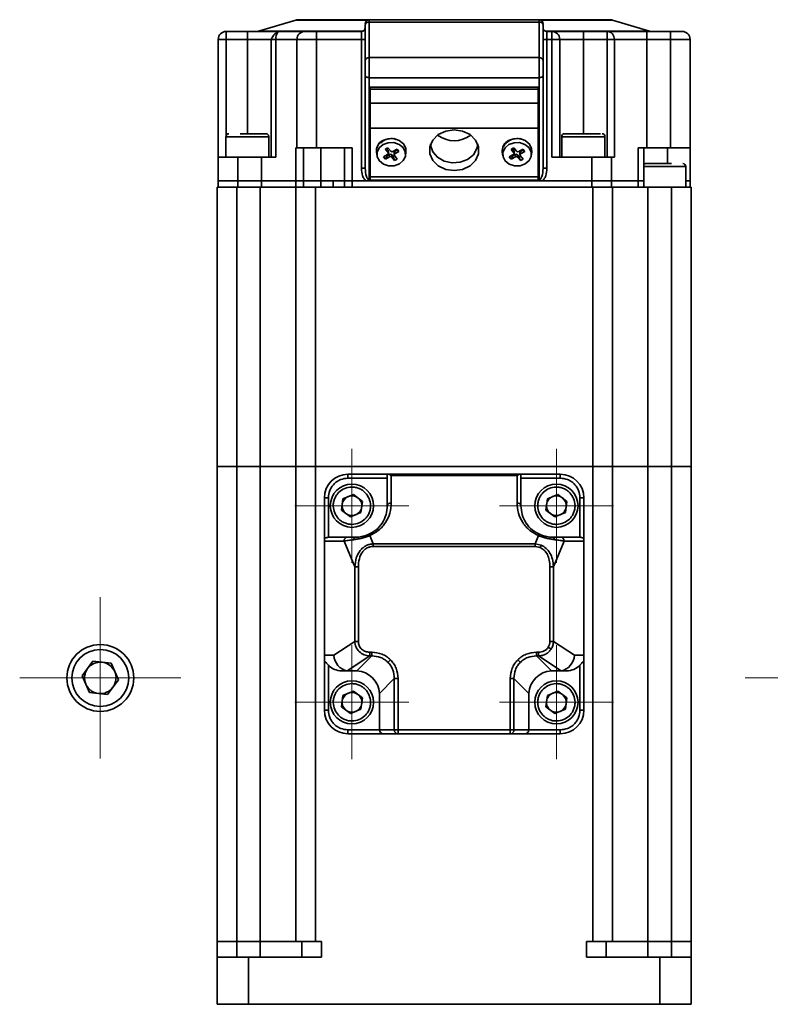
# Model space of a CAD drawing. Header units: millimetres. Extents: x -594 to 594, y -420 to 420.
# Tile 15 of 64: x -168 to -120, y -227 to -165. Entities that reach past the tile are written whole.
import ezdxf

# ---------------------------------------------------------------- set-up
doc = ezdxf.new("R2010")
doc.units = ezdxf.units.MM
doc.linetypes.add('点画线', pattern=[18, 12, -2, 2, -2])
doc.layers.add('中心线层', color=1, linetype='点画线', lineweight=18)
doc.layers.add('几何体', color=7, linetype='Continuous', lineweight=35)

msp = doc.modelspace()

# ---------------------------------------------------------------- linework, layer by layer
at = {"layer": '中心线层'}
for p, q in [((-146.695, -199.399), (-146.695, -192.149)), ((-133.695, -199.399), (-133.695, -192.149)), ((-150.32, -195.774), (-143.07, -195.774)), ((-137.32, -195.774), (-130.07, -195.774)), ((-162.695, -211.849), (-162.695, -201.599)), ((-146.695, -211.899), (-146.695, -204.649)), ((-133.695, -211.899), (-133.695, -204.649)), ((-167.82, -206.724), (-157.57, -206.724)), ((-121.695, -206.724), (-113.695, -206.724)), ((-150.32, -208.274), (-143.07, -208.274)), ((-137.32, -208.274), (-130.07, -208.274))]:
    msp.add_line(p, q, dxfattribs=at)
at = {"layer": '几何体'}
for p, q in [((-150.265, -164.895), (-152.625, -165.603)), ((-150.265, -164.895), (-145.695, -164.895)), ((-145.845, -165.197), (-145.845, -167.462)), ((-145.595, -164.874), (-145.595, -165.021)), ((-145.595, -164.874), (-134.795, -164.874)), ((-145.595, -165.021), (-134.795, -165.021)), ((-145.595, -167.285), (-145.595, -165.021)), ((-134.795, -165.021), (-134.795, -164.874)), ((-134.795, -165.021), (-134.795, -167.285)), ((-134.694, -164.895), (-130.125, -164.895)), ((-134.545, -167.462), (-134.545, -165.197)), ((-127.765, -165.603), (-130.125, -164.895)), ((-154.695, -165.624), (-154.695, -166.124)), ((-153.34, -165.624), (-154.695, -165.624)), ((-153.34, -166.124), (-153.34, -165.624)), ((-152.625, -165.603), (-145.994, -165.603)), ((-148.945, -166.124), (-148.945, -165.624)), ((-146.095, -165.624), (-148.945, -165.624)), ((-146.095, -166.124), (-146.095, -165.624)), ((-134.395, -165.603), (-127.765, -165.603)), ((-134.295, -165.624), (-134.295, -166.124)), ((-133.981, -165.624), (-134.295, -165.624)), ((-133.981, -166.124), (-133.981, -165.624)), ((-131.981, -166.124), (-131.981, -165.624)), ((-130.463, -165.624), (-131.981, -165.624)), ((-130.463, -165.624), (-130.463, -166.124)), ((-127.945, -166.124), (-127.945, -165.624)), ((-126.445, -165.624), (-127.945, -165.624)), ((-126.445, -166.124), (-126.445, -165.624)), ((-154.695, -166.124), (-155.195, -166.124)), ((-155.195, -173.624), (-155.195, -166.124)), ((-154.695, -166.124), (-153.34, -166.124)), ((-154.695, -172.228), (-154.695, -166.124)), ((-153.34, -166.124), (-151.84, -166.124)), ((-153.34, -166.124), (-153.34, -172.124)), ((-151.819, -166.124), (-151.84, -166.124)), ((-151.84, -173.624), (-151.84, -166.124)), ((-151.541, -166.124), (-151.819, -166.124)), ((-151.541, -166.124), (-150.195, -166.124)), ((-151.541, -173.624), (-151.541, -166.124)), ((-150.195, -166.124), (-148.945, -166.124)), ((-150.195, -166.124), (-150.195, -173.024)), ((-148.945, -166.124), (-148.945, -173.024)), ((-146.095, -166.124), (-148.945, -166.124)), ((-146.095, -174.321), (-146.095, -166.124)), ((-145.845, -166.124), (-146.095, -166.124)), ((-134.295, -166.124), (-134.545, -166.124)), ((-134.295, -166.124), (-134.295, -174.321)), ((-134.295, -166.124), (-133.981, -166.124)), ((-133.981, -173.624), (-133.981, -166.124)), ((-133.981, -166.124), (-133.481, -166.124)), ((-133.481, -173.624), (-133.481, -166.124)), ((-133.481, -166.124), (-131.981, -166.124)), ((-131.981, -166.124), (-130.463, -166.124)), ((-131.981, -166.124), (-131.981, -172.124)), ((-130.463, -166.124), (-130.005, -166.124)), ((-130.463, -173.624), (-130.463, -166.124)), ((-130.005, -173.624), (-130.005, -166.124)), ((-130.005, -166.124), (-127.945, -166.124)), ((-127.945, -166.124), (-127.945, -173.024)), ((-127.945, -166.124), (-126.445, -166.124)), ((-126.445, -166.124), (-125.195, -166.124)), ((-126.445, -173.024), (-126.445, -166.124)), ((-125.195, -173.024), (-125.195, -166.124)), ((-145.845, -167.462), (-145.845, -167.992)), ((-145.595, -167.285), (-145.595, -168.56)), ((-134.795, -167.285), (-145.595, -167.285)), ((-134.795, -167.285), (-134.795, -168.56)), ((-134.545, -167.462), (-134.545, -168.418)), ((-145.845, -167.992), (-145.845, -168.418)), ((-145.845, -168.418), (-145.845, -174.321)), ((-145.595, -168.56), (-134.795, -168.56)), ((-145.595, -175.06), (-145.595, -168.56)), ((-134.795, -168.56), (-134.795, -175.06)), ((-134.545, -174.321), (-134.545, -168.418)), ((-134.845, -169.156), (-145.545, -169.156)), ((-145.545, -169.298), (-145.545, -169.156)), ((-134.845, -169.298), (-145.545, -169.298)), ((-145.545, -169.298), (-145.545, -170.177)), ((-134.845, -169.156), (-134.845, -169.298)), ((-134.845, -170.177), (-134.845, -169.298)), ((-134.845, -170.177), (-145.545, -170.177)), ((-145.545, -170.177), (-145.545, -171.766)), ((-134.845, -171.766), (-134.845, -170.177)), ((-145.545, -171.766), (-134.845, -171.766)), ((-145.545, -171.766), (-145.545, -174.863)), ((-134.845, -174.863), (-134.845, -171.766)), ((-154.715, -172.312), (-154.715, -173.624)), ((-151.984, -172.312), (-154.715, -172.312)), ((-151.984, -173.624), (-151.984, -172.312)), ((-144.881, -172.714), (-144.703, -172.566)), ((-133.356, -172.312), (-133.356, -173.624)), ((-130.606, -172.312), (-133.356, -172.312)), ((-130.606, -173.624), (-130.606, -172.312)), ((-150.265, -173.024), (-150.265, -175.124)), ((-150.195, -173.024), (-150.265, -173.024)), ((-150.195, -173.024), (-148.945, -173.024)), ((-149.781, -175.124), (-149.781, -173.024)), ((-148.945, -173.024), (-146.674, -173.024)), ((-148.674, -173.024), (-148.674, -175.124)), ((-147.174, -173.024), (-147.174, -175.124)), ((-146.674, -173.024), (-146.674, -175.124)), ((-145.133, -173.302), (-145.098, -173.523)), ((-145.087, -172.953), (-145.103, -173.003)), ((-144.407, -173.023), (-144.579, -173.121)), ((-144.491, -173.074), (-144.579, -173.121)), ((-144.579, -173.121), (-144.398, -173.338)), ((-144.491, -173.074), (-144.405, -173.025)), ((-144.398, -173.185), (-144.491, -173.074)), ((-144.225, -173.24), (-144.407, -173.023)), ((-144.398, -173.185), (-144.398, -173.338)), ((-144.38, -173.385), (-144.38, -173.232)), ((-143.822, -173.111), (-144.086, -173.261)), ((-144.01, -173.318), (-144.01, -173.471)), ((-143.831, -173.173), (-143.967, -173.25)), ((-143.967, -173.25), (-143.967, -173.403)), ((-143.967, -173.403), (-143.703, -173.254)), ((-143.864, -173.135), (-143.831, -173.173)), ((-143.831, -173.173), (-143.703, -173.254)), ((-143.703, -173.254), (-143.822, -173.111)), ((-143.292, -173.523), (-143.257, -173.302)), ((-137.133, -173.302), (-137.098, -173.523)), ((-137.087, -172.953), (-137.103, -173.003)), ((-136.407, -173.023), (-136.579, -173.121)), ((-136.491, -173.074), (-136.579, -173.121)), ((-136.579, -173.121), (-136.398, -173.338)), ((-136.491, -173.074), (-136.405, -173.025)), ((-136.398, -173.185), (-136.491, -173.074)), ((-136.225, -173.24), (-136.407, -173.023)), ((-136.398, -173.185), (-136.398, -173.338)), ((-136.38, -173.385), (-136.38, -173.232)), ((-135.822, -173.111), (-136.086, -173.261)), ((-136.01, -173.318), (-136.01, -173.471)), ((-135.831, -173.173), (-135.967, -173.25)), ((-135.967, -173.25), (-135.967, -173.403)), ((-135.967, -173.403), (-135.703, -173.254)), ((-135.864, -173.135), (-135.831, -173.173)), ((-135.831, -173.173), (-135.703, -173.254)), ((-135.703, -173.254), (-135.822, -173.111)), ((-135.292, -173.523), (-135.257, -173.302)), ((-127.945, -173.024), (-128.502, -173.024)), ((-128.502, -173.024), (-128.502, -175.124)), ((-128.126, -175.124), (-128.126, -173.024)), ((-127.945, -173.024), (-126.445, -173.024)), ((-126.626, -173.024), (-126.626, -174.024)), ((-126.445, -173.024), (-125.195, -173.024)), ((-125.195, -175.124), (-125.195, -173.024)), ((-155.195, -175.124), (-155.195, -173.624)), ((-153.945, -173.624), (-155.195, -173.624)), ((-153.945, -175.124), (-153.945, -173.624)), ((-152.445, -173.624), (-153.945, -173.624)), ((-152.445, -175.124), (-152.445, -173.624)), ((-152.445, -173.624), (-151.541, -173.624)), ((-144.423, -173.453), (-144.687, -173.602)), ((-144.687, -173.602), (-144.568, -173.745)), ((-144.439, -173.518), (-144.568, -173.745)), ((-144.568, -173.745), (-144.304, -173.595)), ((-144.439, -173.518), (-144.471, -173.48)), ((-144.304, -173.442), (-144.439, -173.518)), ((-144.304, -173.442), (-144.304, -173.595)), ((-144.072, -173.574), (-144.165, -173.463)), ((-144.165, -173.463), (-144.165, -173.616)), ((-144.165, -173.616), (-143.983, -173.833)), ((-143.986, -173.525), (-144.072, -173.574)), ((-144.072, -173.574), (-143.983, -173.833)), ((-143.81, -173.735), (-143.992, -173.518)), ((-143.983, -173.833), (-143.81, -173.735)), ((-136.423, -173.453), (-136.687, -173.602)), ((-136.687, -173.602), (-136.568, -173.745)), ((-136.439, -173.518), (-136.568, -173.745)), ((-136.568, -173.745), (-136.304, -173.595)), ((-136.439, -173.518), (-136.471, -173.48)), ((-136.304, -173.442), (-136.439, -173.518)), ((-136.304, -173.442), (-136.304, -173.595)), ((-136.072, -173.574), (-136.165, -173.463)), ((-136.165, -173.463), (-136.165, -173.616)), ((-136.165, -173.616), (-135.983, -173.833)), ((-135.986, -173.525), (-136.072, -173.574)), ((-136.072, -173.574), (-135.983, -173.833)), ((-135.81, -173.735), (-135.992, -173.518)), ((-135.983, -173.833), (-135.81, -173.735)), ((-131.445, -173.624), (-133.981, -173.624)), ((-131.445, -175.124), (-131.445, -173.624)), ((-131.445, -173.624), (-130.195, -173.624)), ((-130.195, -175.124), (-130.195, -173.624)), ((-130.195, -173.624), (-130.005, -173.624)), ((-146.095, -174.321), (-145.845, -174.321)), ((-134.295, -174.321), (-134.545, -174.321)), ((-125.463, -174.212), (-128.126, -174.212)), ((-125.463, -175.524), (-125.463, -174.212)), ((-155.195, -175.524), (-155.195, -175.124)), ((-153.945, -175.124), (-155.195, -175.124)), ((-153.945, -175.124), (-155.195, -175.124)), ((-153.945, -175.524), (-153.945, -175.124)), ((-152.445, -175.124), (-153.945, -175.124)), ((-152.445, -175.124), (-153.945, -175.124)), ((-152.445, -175.524), (-152.445, -175.124)), ((-152.445, -175.124), (-150.265, -175.124)), ((-150.265, -175.124), (-152.445, -175.124)), ((-150.265, -175.124), (-150.265, -175.524)), ((-149.781, -175.124), (-150.265, -175.124)), ((-150.265, -175.124), (-149.781, -175.124)), ((-149.781, -175.524), (-149.781, -175.124)), ((-149.781, -175.124), (-148.674, -175.124)), ((-148.674, -175.124), (-149.781, -175.124)), ((-148.674, -175.124), (-148.674, -175.524)), ((-148.674, -175.124), (-147.879, -175.124)), ((-147.174, -175.124), (-148.674, -175.124)), ((-147.879, -175.124), (-147.879, -175.524)), ((-147.879, -175.524), (-147.879, -175.124)), ((-147.879, -175.124), (-147.174, -175.124)), ((-147.174, -175.124), (-146.674, -175.124)), ((-147.174, -175.124), (-147.174, -175.524)), ((-146.674, -175.124), (-147.174, -175.124)), ((-146.674, -175.124), (-146.674, -175.524)), ((-146.674, -175.124), (-145.8, -175.124)), ((-146.674, -175.124), (-145.8, -175.124)), ((-145.545, -174.863), (-134.845, -174.863)), ((-145.545, -174.863), (-145.545, -175.079)), ((-145.545, -175.079), (-134.845, -175.079)), ((-145.39, -175.124), (-135, -175.124)), ((-145.389, -175.124), (-135, -175.124)), ((-134.845, -175.079), (-134.845, -174.863)), ((-134.59, -175.124), (-131.445, -175.124)), ((-134.589, -175.124), (-131.445, -175.124)), ((-131.445, -175.124), (-130.195, -175.124)), ((-131.445, -175.124), (-131.445, -175.524)), ((-130.195, -175.124), (-131.445, -175.124)), ((-130.195, -175.124), (-130.195, -175.524)), ((-130.195, -175.124), (-128.502, -175.124)), ((-128.502, -175.124), (-130.195, -175.124)), ((-128.502, -175.124), (-128.502, -175.524)), ((-128.502, -175.124), (-128.126, -175.124)), ((-128.502, -175.124), (-128.126, -175.124)), ((-128.126, -175.524), (-128.126, -175.124)), ((-125.463, -175.124), (-125.195, -175.124)), ((-125.463, -175.124), (-125.195, -175.124)), ((-125.195, -175.524), (-125.195, -175.124)), ((-155.27, -175.524), (-155.27, -193.274)), ((-155.27, -175.524), (-154.02, -175.524)), ((-154.02, -193.274), (-154.02, -175.524)), ((-154.02, -175.524), (-152.52, -175.524)), ((-152.52, -193.274), (-152.52, -175.524)), ((-152.52, -175.524), (-150.27, -175.524)), ((-150.27, -175.524), (-150.27, -193.274)), ((-150.27, -175.524), (-149.02, -175.524)), ((-149.02, -193.274), (-149.02, -175.524)), ((-149.02, -175.524), (-131.37, -175.524)), ((-131.37, -175.524), (-131.37, -193.274)), ((-131.37, -175.524), (-130.12, -175.524)), ((-130.12, -193.274), (-130.12, -175.524)), ((-130.12, -175.524), (-127.87, -175.524)), ((-127.87, -193.274), (-127.87, -175.524)), ((-127.87, -175.524), (-126.37, -175.524)), ((-126.37, -175.524), (-126.37, -193.274)), ((-126.37, -175.524), (-125.12, -175.524)), ((-125.12, -193.274), (-125.12, -175.524)), ((-154.02, -193.274), (-155.27, -193.274)), ((-155.27, -193.274), (-155.27, -223.474)), ((-155.27, -193.274), (-154.02, -193.274)), ((-152.52, -193.274), (-154.02, -193.274)), ((-154.02, -223.474), (-154.02, -193.274)), ((-154.02, -193.274), (-152.52, -193.274)), ((-150.27, -193.274), (-152.52, -193.274)), ((-152.52, -223.474), (-152.52, -193.274)), ((-152.52, -193.274), (-150.27, -193.274)), ((-149.02, -193.274), (-150.27, -193.274)), ((-150.27, -193.274), (-149.02, -193.274)), ((-150.27, -193.274), (-150.27, -223.474)), ((-131.37, -193.274), (-149.02, -193.274)), ((-149.02, -223.474), (-149.02, -193.274)), ((-149.02, -193.274), (-131.37, -193.274)), ((-130.12, -193.274), (-131.37, -193.274)), ((-131.37, -193.274), (-131.37, -223.474)), ((-131.37, -193.274), (-130.12, -193.274)), ((-127.87, -193.274), (-130.12, -193.274)), ((-130.12, -223.474), (-130.12, -193.274)), ((-130.12, -193.274), (-127.87, -193.274)), ((-126.37, -193.274), (-127.87, -193.274)), ((-127.87, -223.474), (-127.87, -193.274)), ((-127.87, -193.274), (-126.37, -193.274)), ((-125.12, -193.274), (-126.37, -193.274)), ((-126.37, -193.274), (-126.37, -223.474)), ((-126.37, -193.274), (-125.12, -193.274)), ((-125.12, -223.474), (-125.12, -193.274)), ((-146.945, -193.774), (-146.945, -194.024)), ((-144.445, -193.774), (-146.945, -193.774)), ((-146.945, -194.024), (-144.445, -194.024)), ((-144.382, -193.774), (-144.445, -193.774)), ((-144.445, -193.774), (-144.445, -195.774)), ((-136.008, -193.774), (-144.382, -193.774)), ((-144.195, -195.608), (-144.195, -193.858)), ((-144.195, -193.858), (-136.195, -193.858)), ((-136.195, -193.858), (-136.195, -195.608)), ((-135.945, -193.774), (-136.008, -193.774)), ((-135.945, -195.774), (-135.945, -193.774)), ((-133.445, -193.774), (-135.945, -193.774)), ((-135.945, -194.024), (-133.445, -194.024)), ((-133.445, -193.774), (-133.445, -194.024)), ((-148.445, -195.274), (-148.445, -197.819)), ((-148.445, -195.274), (-148.195, -195.274)), ((-148.195, -197.775), (-148.195, -195.274)), ((-146.601, -195.059), (-147.268, -195.335)), ((-146.028, -195.498), (-146.601, -195.059)), ((-133.601, -195.059), (-134.268, -195.335)), ((-133.028, -195.498), (-133.601, -195.059)), ((-132.195, -195.274), (-132.195, -197.775)), ((-131.945, -195.274), (-132.195, -195.274)), ((-131.945, -197.819), (-131.945, -195.274)), ((-147.268, -195.335), (-147.362, -196.051)), ((-146.122, -196.213), (-146.028, -195.498)), ((-134.268, -195.335), (-134.362, -196.051)), ((-133.122, -196.213), (-133.028, -195.498)), ((-147.362, -196.051), (-146.789, -196.49)), ((-146.789, -196.49), (-146.122, -196.213)), ((-134.362, -196.051), (-133.789, -196.49)), ((-133.789, -196.49), (-133.122, -196.213)), ((-146.967, -197.774), (-148.169, -197.774)), ((-146.445, -197.774), (-146.967, -197.774)), ((-145.344, -198.203), (-145.564, -197.678)), ((-134.826, -197.678), (-135.045, -198.203)), ((-133.423, -197.774), (-133.945, -197.774)), ((-132.221, -197.774), (-133.423, -197.774)), ((-148.445, -197.819), (-148.445, -198.024)), ((-148.445, -205.274), (-148.445, -198.024)), ((-148.445, -198.024), (-147.193, -198.024)), ((-147.193, -198.024), (-146.513, -199.652)), ((-145.344, -198.203), (-145.344, -198.369)), ((-135.045, -198.203), (-145.344, -198.203)), ((-145.344, -198.369), (-135.045, -198.369)), ((-134.663, -198.286), (-135.045, -198.203)), ((-135.045, -198.203), (-135.045, -198.369)), ((-135.045, -198.369), (-134.724, -198.432)), ((-134.663, -198.286), (-134.724, -198.432)), ((-133.197, -198.024), (-133.877, -199.652)), ((-131.945, -198.024), (-133.197, -198.024)), ((-131.945, -198.024), (-131.945, -197.819)), ((-131.945, -205.274), (-131.945, -198.024)), ((-146.513, -199.652), (-146.513, -204.403)), ((-146.513, -199.652), (-146.286, -199.652)), ((-146.286, -204.403), (-146.286, -199.652)), ((-134.104, -199.652), (-134.104, -204.403)), ((-133.877, -199.652), (-134.104, -199.652)), ((-133.877, -204.403), (-133.877, -199.652)), ((-146.513, -204.403), (-147.845, -205.274)), ((-146.513, -204.403), (-146.286, -204.403)), ((-133.877, -204.403), (-134.104, -204.403)), ((-133.877, -204.403), (-132.545, -205.274)), ((-147.845, -205.274), (-148.445, -205.274)), ((-148.445, -205.274), (-148.445, -205.723)), ((-145.433, -205.089), (-145.561, -205.089)), ((-145.561, -205.328), (-145.561, -205.089)), ((-145.433, -205.328), (-145.433, -205.089)), ((-134.829, -205.089), (-134.957, -205.089)), ((-134.957, -205.328), (-134.957, -205.089)), ((-134.829, -205.089), (-134.829, -205.328)), ((-134.03, -204.895), (-134.212, -204.776)), ((-132.545, -205.274), (-131.945, -205.274)), ((-131.945, -205.723), (-131.945, -205.274)), ((-163.843, -206.598), (-163.16, -205.667)), ((-163.16, -205.667), (-162.012, -205.793)), ((-162.012, -205.793), (-161.547, -206.85)), ((-148.445, -205.723), (-148.445, -208.774)), ((-148.195, -208.774), (-148.195, -205.908)), ((-146.996, -206.266), (-145.561, -205.328)), ((-146.38, -206.275), (-145.433, -205.328)), ((-145.433, -205.328), (-145.561, -205.328)), ((-144.404, -205.733), (-144.242, -205.571)), ((-135.986, -205.733), (-136.148, -205.571)), ((-134.957, -205.328), (-134.01, -206.275)), ((-134.957, -205.328), (-134.829, -205.328)), ((-134.829, -205.328), (-133.394, -206.266)), ((-132.195, -208.774), (-132.195, -205.908)), ((-131.945, -208.774), (-131.945, -205.723)), ((-147.34, -206.274), (-146.869, -206.274)), ((-146.869, -206.274), (-146.445, -206.274)), ((-146.445, -206.274), (-146.38, -206.275)), ((-133.945, -206.274), (-134.01, -206.275)), ((-133.521, -206.274), (-133.945, -206.274)), ((-133.521, -206.274), (-133.05, -206.274)), ((-163.378, -207.655), (-163.843, -206.598)), ((-161.547, -206.85), (-162.23, -207.781)), ((-143.999, -206.762), (-144.946, -207.709)), ((-143.999, -206.762), (-143.999, -210.024)), ((-143.999, -206.762), (-143.76, -206.762)), ((-143.76, -210.024), (-143.76, -206.762)), ((-136.63, -206.762), (-136.63, -210.024)), ((-136.391, -206.762), (-136.63, -206.762)), ((-135.444, -207.709), (-136.391, -206.762)), ((-136.391, -210.024), (-136.391, -206.762)), ((-162.23, -207.781), (-163.378, -207.655)), ((-146.601, -207.559), (-147.268, -207.835)), ((-146.028, -207.998), (-146.601, -207.559)), ((-144.945, -207.774), (-144.946, -207.709)), ((-144.945, -210.024), (-144.945, -207.774)), ((-135.445, -207.774), (-135.444, -207.709)), ((-135.445, -210.024), (-135.445, -207.774)), ((-133.601, -207.559), (-134.268, -207.835)), ((-133.028, -207.998), (-133.601, -207.559)), ((-147.268, -207.835), (-147.362, -208.551)), ((-146.122, -208.713), (-146.028, -207.998)), ((-134.268, -207.835), (-134.362, -208.551)), ((-133.122, -208.713), (-133.028, -207.998)), ((-148.445, -208.774), (-148.195, -208.774)), ((-147.362, -208.551), (-146.789, -208.99)), ((-146.789, -208.99), (-146.122, -208.713)), ((-134.362, -208.551), (-133.789, -208.99)), ((-133.789, -208.99), (-133.122, -208.713)), ((-132.195, -208.774), (-131.945, -208.774)), ((-144.945, -210.024), (-146.945, -210.024)), ((-146.945, -210.274), (-146.945, -210.024)), ((-146.945, -210.274), (-144.695, -210.274)), ((-143.999, -210.024), (-144.945, -210.024)), ((-144.695, -210.274), (-143.76, -210.274)), ((-143.999, -210.024), (-143.76, -210.024)), ((-136.63, -210.024), (-143.76, -210.024)), ((-143.76, -210.024), (-143.76, -210.274)), ((-143.76, -210.274), (-136.63, -210.274)), ((-136.63, -210.024), (-136.391, -210.024)), ((-136.63, -210.274), (-136.63, -210.024)), ((-136.63, -210.274), (-135.695, -210.274)), ((-136.391, -210.024), (-135.445, -210.024)), ((-135.695, -210.274), (-133.445, -210.274)), ((-133.445, -210.024), (-135.445, -210.024)), ((-133.445, -210.024), (-133.445, -210.274)), ((-155.27, -223.474), (-154.02, -223.474)), ((-155.27, -223.474), (-155.27, -224.474)), ((-152.52, -223.474), (-154.02, -223.474)), ((-154.02, -223.474), (-154.02, -224.474)), ((-150.27, -223.474), (-152.52, -223.474)), ((-152.52, -224.474), (-152.52, -223.474)), ((-150.27, -223.474), (-149.02, -223.474)), ((-149.87, -223.474), (-149.87, -224.474)), ((-149.02, -223.474), (-148.62, -223.474)), ((-148.62, -224.474), (-148.62, -223.474)), ((-131.77, -223.474), (-131.37, -223.474)), ((-131.77, -223.474), (-131.77, -224.474)), ((-131.37, -223.474), (-130.12, -223.474)), ((-130.52, -224.474), (-130.52, -223.474)), ((-127.87, -223.474), (-130.12, -223.474)), ((-127.87, -223.474), (-127.87, -224.474)), ((-126.37, -223.474), (-127.87, -223.474)), ((-126.37, -223.474), (-125.12, -223.474)), ((-126.37, -223.474), (-126.37, -224.474)), ((-125.12, -224.474), (-125.12, -223.474)), ((-155.27, -224.474), (-155.27, -227.474)), ((-153.27, -224.474), (-155.27, -224.474)), ((-153.27, -227.474), (-153.27, -224.474)), ((-153.27, -224.474), (-148.62, -224.474)), ((-131.77, -224.474), (-127.12, -224.474)), ((-127.12, -224.474), (-127.12, -227.474)), ((-125.12, -224.474), (-127.12, -224.474)), ((-125.12, -227.474), (-125.12, -224.474)), ((-155.27, -227.474), (-153.27, -227.474)), ((-127.12, -227.474), (-153.27, -227.474)), ((-127.12, -227.474), (-125.12, -227.474))]:
    msp.add_line(p, q, dxfattribs=at)
for points in [[(-151.34, -165.624), (-151.379, -165.634), (-151.416, -165.662)], [(-145.595, -168.56), (-145.644, -168.557), (-145.691, -168.549), (-145.734, -168.536), (-145.772, -168.518), (-145.803, -168.497), (-145.826, -168.472), (-145.84, -168.446), (-145.845, -168.418)], [(-134.795, -168.56), (-134.746, -168.557), (-134.699, -168.549), (-134.656, -168.536), (-134.618, -168.518), (-134.587, -168.497), (-134.564, -168.472), (-134.55, -168.446), (-134.545, -168.418)], [(-140.195, -171.876), (-139.656, -171.954), (-139.183, -172.179), (-138.831, -172.524), (-138.644, -172.947), (-138.644, -173.398), (-138.831, -173.821), (-139.183, -174.166), (-139.656, -174.391), (-140.195, -174.469), (-140.734, -174.391), (-141.207, -174.166), (-141.559, -173.821), (-141.746, -173.398), (-141.746, -172.947), (-141.559, -172.524), (-141.207, -172.179), (-140.734, -171.954), (-140.195, -171.876)], [(-144.712, -172.811), (-144.386, -172.695), (-144.03, -172.691), (-143.7, -172.799), (-143.445, -173.002), (-143.305, -173.271), (-143.299, -173.563), (-143.43, -173.835), (-143.678, -174.045), (-144.004, -174.161), (-144.359, -174.165), (-144.69, -174.057), (-144.945, -173.854), (-145.085, -173.585), (-145.091, -173.293), (-144.959, -173.021), (-144.712, -172.811)], [(-144.732, -172.563), (-144.393, -172.442), (-144.024, -172.438), (-143.681, -172.55), (-143.417, -172.762), (-143.271, -173.04), (-143.257, -173.302)], [(-136.712, -172.811), (-136.386, -172.695), (-136.03, -172.691), (-135.7, -172.799), (-135.445, -173.002), (-135.305, -173.271), (-135.299, -173.563), (-135.43, -173.835), (-135.678, -174.045), (-136.004, -174.161), (-136.359, -174.165), (-136.69, -174.057), (-136.945, -173.854), (-137.085, -173.585), (-137.091, -173.293), (-136.959, -173.021), (-136.712, -172.811)], [(-136.732, -172.563), (-136.393, -172.442), (-136.024, -172.438), (-135.681, -172.55), (-135.417, -172.762), (-135.271, -173.04), (-135.257, -173.302)], [(-138.695, -172.776), (-138.746, -173.067), (-138.967, -173.456), (-139.336, -173.759), (-139.808, -173.94), (-140.327, -173.977), (-140.83, -173.865), (-141.256, -173.619), (-141.555, -173.268), (-141.689, -172.853), (-141.695, -172.776)], [(-145.662, -197.614), (-145.653, -197.612), (-145.642, -197.613), (-145.631, -197.617), (-145.618, -197.624), (-145.605, -197.633), (-145.592, -197.646), (-145.578, -197.661), (-145.564, -197.678)], [(-134.728, -197.614), (-134.737, -197.612), (-134.748, -197.613), (-134.759, -197.617), (-134.771, -197.624), (-134.784, -197.633), (-134.798, -197.646), (-134.812, -197.661), (-134.826, -197.678)]]:
    msp.add_lwpolyline(points, dxfattribs=at)
for centre, radius in [((-146.695, -195.774), 1.375), ((-133.695, -195.774), 1.375), ((-162.695, -206.724), 2.125), ((-162.695, -206.724), 1.812), ((-146.695, -208.274), 1.375), ((-133.695, -208.274), 1.375)]:
    msp.add_circle(centre, radius, dxfattribs=at)
for centre, radius, start, end in [((-150.122, -165.374), 0.5, 90, 106.69924), ((-145.595, -165.124), 0.25, 90, 180), ((-145.626, -165.242), 0.223, 81.95053, 168.57825), ((-134.795, -165.124), 0.25, 0, 90), ((-134.764, -165.242), 0.223, 11.42175, 98.04947), ((-130.268, -165.374), 0.5, 73.30076, 90), ((-154.695, -166.124), 0.5, 90, 180), ((-150.822, -166.069), 0.72, 145.53106, 184.34993), ((-149.695, -166.124), 0.5, 90, 180), ((-146.095, -165.374), 0.25, 270, 0), ((-134.295, -165.374), 0.25, 180, 270), ((-133.981, -166.124), 0.5, 0, 90), ((-130.485, -166.104), 0.48, 357.59068, 87.36867), ((-127.622, -165.124), 0.5, 253.30076, 270), ((-125.695, -166.124), 0.5, 0, 90), ((-145.626, -167.506), 0.223, 81.95053, 168.57825), ((-134.764, -167.506), 0.223, 11.42175, 98.04947), ((-154.527, -172.312), 0.187, 90, 180), ((-133.169, -172.312), 0.187, 90, 180), ((-130.794, -172.312), 0.187, 0, 90), ((-144.409, -173.216), 0.729, 116.27856, 186.77392), ((-140.195, -170.855), 1.714, 232.13393, 307.86607), ((-136.409, -173.216), 0.729, 116.27856, 186.77392), ((-144.455, -173.386), 0.0742, 295.138, 39.7066), ((-144.452, -173.232), 0.0721, 0.43785, 41.00177), ((-144.142, -173.163), 0.113, 223.06708, 299.73667), ((-143.931, -173.321), 0.0791, 116.92833, 178.00702), ((-136.455, -173.386), 0.0742, 295.138, 39.7066), ((-136.452, -173.232), 0.0721, 0.43785, 41.00177), ((-136.142, -173.163), 0.113, 223.06708, 299.73667), ((-135.931, -173.321), 0.0791, 116.92833, 178.00702), ((-144.248, -173.54), 0.113, 43.06708, 119.73667), ((-144.248, -173.693), 0.113, 43.06708, 119.73667), ((-143.935, -173.47), 0.0742, 115.138, 219.7066), ((-136.248, -173.54), 0.113, 43.06708, 119.73667), ((-136.248, -173.693), 0.113, 43.06708, 119.73667), ((-135.935, -173.47), 0.0742, 115.138, 219.7066), ((-128.026, -174.212), 0.188, 90, 120.30966), ((-125.651, -174.212), 0.187, 0, 90), ((-146.945, -195.274), 1.5, 90, 180), ((-133.445, -195.274), 1.5, 0, 90), ((-146.695, -195.774), 0.625, 112.52267, 172.52267), ((-146.695, -195.774), 0.625, 52.52267, 112.52267), ((-146.695, -195.774), 0.625, 352.52267, 52.52267), ((-133.695, -195.774), 0.625, 112.52267, 172.52267), ((-133.695, -195.774), 0.625, 52.52267, 112.52267), ((-133.695, -195.774), 0.625, 352.52267, 52.52267), ((-146.695, -195.774), 0.625, 172.52267, 232.52267), ((-146.695, -195.774), 0.625, 292.52267, 352.52267), ((-144.23, -195.827), 0.221, 80.92738, 166.26987), ((-136.16, -195.827), 0.221, 13.73013, 99.07262), ((-133.695, -195.774), 0.625, 172.52267, 232.52267), ((-133.695, -195.774), 0.625, 292.52267, 352.52267), ((-146.695, -195.774), 0.625, 232.52267, 292.52267), ((-133.695, -195.774), 0.625, 232.52267, 292.52267), ((-146.955, -198.013), 0.239, 93.00368, 182.71756), ((-146.417, -197.959), 0.187, 98.50032, 173.07666), ((-133.973, -197.959), 0.187, 6.92334, 81.49968), ((-133.435, -198.013), 0.239, 357.28244, 86.99632), ((-162.695, -206.724), 1, 83.74659, 143.74659), ((-162.695, -206.724), 1, 23.74659, 83.74659), ((-162.695, -206.724), 1, 143.74659, 203.74659), ((-162.695, -206.724), 1, 323.74659, 23.74659), ((-146.445, -207.774), 1.5, 2.48075, 87.51925), ((-133.945, -207.774), 1.5, 92.48075, 177.51925), ((-162.695, -206.724), 1, 203.74659, 263.74659), ((-162.695, -206.724), 1, 263.74659, 323.74659), ((-146.695, -208.274), 0.625, 112.52267, 172.52267), ((-146.695, -208.274), 0.625, 52.52267, 112.52267), ((-146.695, -208.274), 0.625, 352.52267, 52.52267), ((-133.695, -208.274), 0.625, 112.52267, 172.52267), ((-133.695, -208.274), 0.625, 52.52267, 112.52267), ((-133.695, -208.274), 0.625, 352.52267, 52.52267), ((-146.695, -208.274), 0.625, 172.52267, 232.52267), ((-146.695, -208.274), 0.625, 292.52267, 352.52267), ((-133.695, -208.274), 0.625, 172.52267, 232.52267), ((-133.695, -208.274), 0.625, 292.52267, 352.52267), ((-146.945, -208.774), 1.5, 180, 270), ((-146.695, -208.274), 0.625, 232.52267, 292.52267), ((-133.695, -208.274), 0.625, 232.52267, 292.52267), ((-133.445, -208.774), 1.5, 270, 0), ((-144.695, -210.024), 0.25, 180, 270), ((-143.755, -210.029), 0.245, 178.73403, 268.67545), ((-136.635, -210.029), 0.245, 271.32455, 1.26597), ((-135.695, -210.024), 0.25, 270, 0)]:
    msp.add_arc(centre, radius, start, end, dxfattribs=at)
for centre, major_axis, ratio, start_param, end_param in [((-144.195, -194.024), (0.234, -0.234), 0.380199, 1.934117, 2.778271), ((-136.195, -194.024), (0.234, 0.234), 0.380199, 0.363321, 1.207475), ((-148.169, -198.024), (-0.276, 0), 0.904819, 4.712389, 4.807715), ((-132.221, -198.024), (-0.276, 0), 0.904819, 4.617063, 4.712389), ((-146.94, -205.274), (-0.288, 0.967), 0.889407, 1.311786, 2.757032), ((-133.45, -205.274), (0.288, 0.967), 0.889407, 3.526153, 4.971399), ((-147.34, -205.274), (1.105, 0), 0.904819, 3.827578, 4.712389), ((-133.05, -205.274), (1.105, 0), 0.904819, 4.712389, 5.5972), ((-145.34, -205.274), (1.873, 0.875), 0.258536, 3.521633, 3.647183), ((-135.05, -205.274), (1.873, -0.875), 0.258536, 5.777595, 5.903145)]:
    msp.add_ellipse(centre, major_axis=major_axis, ratio=ratio, start_param=start_param, end_param=end_param, dxfattribs=at)
for points, knots in [([(-150.122, -164.874), (-150.064, -164.874), (-149.948, -164.874), (-148.999, -164.874), (-147.564, -164.874), (-146.244, -164.874), (-145.595, -164.874)], [0, 0, 0, 0, 1.113944, 2.263308, 3.412671, 4.526616, 4.526616, 4.526616, 4.526616]), ([(-134.795, -164.874), (-134.146, -164.874), (-132.826, -164.874), (-131.391, -164.874), (-130.442, -164.874), (-130.326, -164.874), (-130.268, -164.874)], [0, 0, 0, 0, 1.113944, 2.263308, 3.412671, 4.526616, 4.526616, 4.526616, 4.526616]), ([(-151.34, -165.624), (-151.366, -165.624), (-151.408, -165.624), (-151.657, -165.624), (-151.915, -165.624), (-152.235, -165.624), (-152.701, -165.624), (-153.088, -165.624), (-153.34, -165.624)], [0, 0, 0, 0, 0.478914, 0.736721, 1, 1.263279, 1.521086, 2, 2, 2, 2]), ([(-151.416, -165.662), (-151.466, -165.686), (-151.565, -165.735), (-151.687, -165.866), (-151.761, -165.985), (-151.801, -166.071), (-151.813, -166.107), (-151.819, -166.124)], [0, 0, 0, 0, 0.1699004, 0.3346434, 0.4895947, 0.5626392, 0.6320531, 0.6320531, 0.6320531, 0.6320531]), ([(-149.695, -165.624), (-149.716, -165.624), (-149.76, -165.624), (-150.113, -165.624), (-150.642, -165.624), (-151.11, -165.624), (-151.34, -165.624)], [0, 0, 0, 0, 0.402462, 0.822373, 1.242284, 1.644745, 1.644745, 1.644745, 1.644745]), ([(-148.945, -165.624), (-149.039, -165.624), (-149.185, -165.624), (-149.36, -165.624), (-149.479, -165.624), (-149.576, -165.624), (-149.669, -165.624), (-149.685, -165.624), (-149.695, -165.624)], [0, 0, 0, 0, 0.1795822, 0.2772055, 0.3749999, 0.4726233, 0.5704178, 0.75, 0.75, 0.75, 0.75]), ([(-131.981, -165.624), (-132.233, -165.624), (-132.62, -165.624), (-133.085, -165.624), (-133.406, -165.624), (-133.664, -165.624), (-133.913, -165.624), (-133.954, -165.624), (-133.981, -165.624)], [0, 0, 0, 0, 0.478914, 0.736721, 1, 1.263279, 1.521086, 2, 2, 2, 2]), ([(-127.945, -165.624), (-128.205, -165.624), (-128.735, -165.624), (-129.468, -165.624), (-130.086, -165.624), (-130.339, -165.624), (-130.463, -165.624)], [0, 0, 0, 0, 0.616171, 1.259058, 1.901945, 2.518117, 2.518117, 2.518117, 2.518117]), ([(-125.695, -165.624), (-125.705, -165.624), (-125.721, -165.624), (-125.814, -165.624), (-125.911, -165.624), (-126.03, -165.624), (-126.205, -165.624), (-126.351, -165.624), (-126.445, -165.624)], [0, 0, 0, 0, 0.1795822, 0.2772055, 0.3749999, 0.4726233, 0.5704178, 0.75, 0.75, 0.75, 0.75]), ([(-152.152, -172.124), (-152.158, -172.124), (-152.17, -172.124), (-152.278, -172.124), (-152.447, -172.124), (-152.669, -172.124), (-152.93, -172.124), (-153.219, -172.124), (-153.517, -172.124), (-153.703, -172.124), (-153.795, -172.124)], [0, 0, 0, 0, 0.202133, 0.410578, 0.619023, 0.821156, 1.023289, 1.231734, 1.44018, 1.642313, 1.642313, 1.642313, 1.642313]), ([(-151.984, -172.312), (-151.985, -172.295), (-151.987, -172.262), (-152.004, -172.214), (-152.036, -172.167), (-152.088, -172.13), (-152.129, -172.126), (-152.152, -172.124)], [0, 0, 0, 0, 0.0361959, 0.0722472, 0.1215743, 0.1926412, 0.2813569, 0.2813569, 0.2813569, 0.2813569]), ([(-130.884, -172.124), (-130.956, -172.124), (-131.067, -172.124), (-131.31, -172.124), (-131.524, -172.124), (-131.758, -172.124), (-132.068, -172.124), (-132.447, -172.124), (-132.77, -172.124), (-132.971, -172.124), (-133.085, -172.124), (-133.159, -172.124), (-133.165, -172.124), (-133.169, -172.124)], [0, 0, 0, 0, 0.31067, 0.479609, 0.648736, 0.817675, 0.986801, 1.297471, 1.608142, 1.777081, 1.946207, 2.115146, 2.284272, 2.284272, 2.284272, 2.284272]), ([(-144.852, -172.635), (-144.894, -172.674), (-144.983, -172.756), (-145.061, -172.867), (-145.082, -172.938), (-145.087, -172.953)], [0, 0, 0, 0, 0.1683052, 0.3526639, 0.400988, 0.400988, 0.400988, 0.400988]), ([(-144.703, -172.566), (-144.604, -172.521), (-144.45, -172.452), (-144.215, -172.431), (-144.037, -172.441), (-143.926, -172.471), (-143.873, -172.486)], [0, 0, 0, 0, 0.3313886, 0.5115615, 0.691999, 0.8572185, 0.8572185, 0.8572185, 0.8572185]), ([(-136.852, -172.635), (-136.894, -172.674), (-136.983, -172.756), (-137.061, -172.867), (-137.082, -172.938), (-137.087, -172.953)], [0, 0, 0, 0, 0.1683052, 0.3526639, 0.400988, 0.400988, 0.400988, 0.400988]), ([(-137.04, -172.938), (-137.035, -172.924), (-137.015, -172.861), (-136.919, -172.721), (-136.788, -172.627), (-136.703, -172.566)], [0, 0, 0, 0, 0.0484948, 0.2117368, 0.5115444, 0.5115444, 0.5115444, 0.5115444]), ([(-136.703, -172.566), (-136.604, -172.521), (-136.45, -172.452), (-136.215, -172.431), (-136.037, -172.441), (-135.926, -172.471), (-135.873, -172.486)], [0, 0, 0, 0, 0.3313886, 0.5115615, 0.691999, 0.8572185, 0.8572185, 0.8572185, 0.8572185]), ([(-126.383, -174.024), (-126.527, -174.024), (-126.75, -174.024), (-127.062, -174.024), (-127.295, -174.024), (-127.51, -174.024), (-127.749, -174.024), (-127.955, -174.024), (-128.038, -174.024), (-128.024, -174.024), (-128.024, -174.024)], [0, 0, 0, 0, 0.314957, 0.486227, 0.657686, 0.828956, 1.000416, 1.315373, 1.63033, 1.643833, 1.643833, 1.643833, 1.643833]), ([(-145.8, -175.124), (-145.842, -175.082), (-145.935, -174.989), (-146.061, -174.718), (-146.081, -174.483), (-146.095, -174.321)], [0, 0, 0, 0, 0.1773685, 0.3935775, 0.8790371, 0.8790371, 0.8790371, 0.8790371]), ([(-145.845, -174.321), (-145.836, -174.498), (-145.823, -174.735), (-145.72, -174.98), (-145.653, -175.043), (-145.619, -175.058), (-145.603, -175.059), (-145.595, -175.06)], [0, 0, 0, 0, 0.5316606, 0.7168952, 0.7759773, 0.8006043, 0.8234918, 0.8234918, 0.8234918, 0.8234918]), ([(-134.795, -175.06), (-134.787, -175.059), (-134.771, -175.058), (-134.737, -175.043), (-134.67, -174.98), (-134.567, -174.735), (-134.554, -174.498), (-134.545, -174.321)], [0, 0, 0, 0, 0.022885, 0.0475112, 0.1065959, 0.2918305, 0.8234912, 0.8234912, 0.8234912, 0.8234912]), ([(-134.295, -174.321), (-134.309, -174.483), (-134.329, -174.718), (-134.455, -174.989), (-134.548, -175.082), (-134.589, -175.124)], [0, 0, 0, 0, 0.4854596, 0.7016686, 0.8790371, 0.8790371, 0.8790371, 0.8790371]), ([(-145.389, -175.124), (-145.424, -175.124), (-145.509, -175.124), (-145.646, -175.124), (-145.749, -175.124), (-145.8, -175.124)], [0, 0, 0, 0, 0.1027917, 0.2560905, 0.411064, 0.411064, 0.411064, 0.411064]), ([(-145.595, -175.06), (-145.581, -175.07), (-145.552, -175.09), (-145.484, -175.117), (-145.427, -175.121), (-145.389, -175.124)], [0, 0, 0, 0, 0.0542208, 0.1099429, 0.2191821, 0.2191821, 0.2191821, 0.2191821]), ([(-135, -175.124), (-134.963, -175.121), (-134.906, -175.117), (-134.838, -175.09), (-134.809, -175.07), (-134.795, -175.06)], [0, 0, 0, 0, 0.1091722, 0.1646398, 0.2191928, 0.2191928, 0.2191928, 0.2191928]), ([(-134.589, -175.124), (-134.624, -175.124), (-134.709, -175.124), (-134.846, -175.124), (-134.949, -175.124), (-135, -175.124)], [0, 0, 0, 0, 0.1027924, 0.2560901, 0.411064, 0.411064, 0.411064, 0.411064]), ([(-148.195, -195.274), (-148.178, -195.117), (-148.152, -194.874), (-147.997, -194.583), (-147.835, -194.384), (-147.636, -194.222), (-147.345, -194.067), (-147.102, -194.041), (-146.945, -194.024)], [0, 0, 0, 0, 0.469201, 0.724354, 0.979775, 1.234929, 1.49035, 1.959551, 1.959551, 1.959551, 1.959551]), ([(-133.445, -194.024), (-133.288, -194.041), (-133.045, -194.067), (-132.754, -194.222), (-132.555, -194.384), (-132.393, -194.583), (-132.238, -194.874), (-132.212, -195.117), (-132.195, -195.274)], [0, 0, 0, 0, 0.469201, 0.724354, 0.979775, 1.234929, 1.49035, 1.959551, 1.959551, 1.959551, 1.959551]), ([(-147.792, -196.229), (-147.834, -196.085), (-147.9, -195.863), (-147.869, -195.55), (-147.8, -195.317), (-147.685, -195.102), (-147.484, -194.864), (-147.161, -194.651), (-146.782, -194.573), (-146.471, -194.599), (-146.238, -194.669), (-146.024, -194.785), (-145.781, -194.984), (-145.67, -195.187), (-145.598, -195.319)], [0, 0, 0, 0, 0.445986, 0.688509, 0.9313, 1.173823, 1.416614, 1.8626, 2.308586, 2.551109, 2.7939, 3.036423, 3.279214, 3.7252, 3.7252, 3.7252, 3.7252]), ([(-134.792, -196.229), (-134.834, -196.085), (-134.9, -195.863), (-134.869, -195.55), (-134.8, -195.317), (-134.685, -195.102), (-134.484, -194.864), (-134.161, -194.651), (-133.782, -194.573), (-133.471, -194.599), (-133.238, -194.669), (-133.024, -194.785), (-132.781, -194.984), (-132.67, -195.187), (-132.598, -195.319)], [0, 0, 0, 0, 0.445986, 0.688509, 0.9313, 1.173823, 1.416614, 1.8626, 2.308586, 2.551109, 2.7939, 3.036423, 3.279214, 3.7252, 3.7252, 3.7252, 3.7252]), ([(-145.598, -195.319), (-145.556, -195.463), (-145.49, -195.686), (-145.521, -195.998), (-145.59, -196.231), (-145.705, -196.446), (-145.906, -196.684), (-146.229, -196.898), (-146.608, -196.975), (-146.918, -196.949), (-147.152, -196.879), (-147.366, -196.763), (-147.609, -196.564), (-147.72, -196.361), (-147.792, -196.229)], [0, 0, 0, 0, 0.445986, 0.688509, 0.9313, 1.173823, 1.416614, 1.8626, 2.308586, 2.551109, 2.7939, 3.036423, 3.279214, 3.7252, 3.7252, 3.7252, 3.7252]), ([(-144.445, -195.774), (-144.46, -195.964), (-144.491, -196.343), (-144.743, -196.871), (-145.12, -197.324), (-145.49, -197.522), (-145.662, -197.614)], [0, 0, 0, 0, 0.626138, 1.25346, 1.83234, 2.333628, 2.333628, 2.333628, 2.333628]), ([(-145.564, -197.678), (-145.371, -197.575), (-144.959, -197.355), (-144.532, -196.845), (-144.247, -196.249), (-144.212, -195.821), (-144.195, -195.608)], [0, 0, 0, 0, 0.575207, 1.228883, 1.929534, 2.625317, 2.625317, 2.625317, 2.625317]), ([(-136.195, -195.608), (-136.178, -195.821), (-136.143, -196.249), (-135.858, -196.845), (-135.431, -197.355), (-135.019, -197.575), (-134.826, -197.678)], [0, 0, 0, 0, 0.695783, 1.396434, 2.050111, 2.625317, 2.625317, 2.625317, 2.625317]), ([(-134.728, -197.614), (-134.9, -197.522), (-135.27, -197.324), (-135.647, -196.871), (-135.899, -196.343), (-135.93, -195.964), (-135.945, -195.774)], [0, 0, 0, 0, 0.501288, 1.080168, 1.70749, 2.333628, 2.333628, 2.333628, 2.333628]), ([(-132.598, -195.319), (-132.556, -195.463), (-132.49, -195.686), (-132.521, -195.998), (-132.59, -196.231), (-132.705, -196.446), (-132.906, -196.684), (-133.229, -196.898), (-133.608, -196.975), (-133.918, -196.949), (-134.152, -196.879), (-134.366, -196.763), (-134.609, -196.564), (-134.72, -196.361), (-134.792, -196.229)], [0, 0, 0, 0, 0.445986, 0.688509, 0.9313, 1.173823, 1.416614, 1.8626, 2.308586, 2.551109, 2.7939, 3.036423, 3.279214, 3.7252, 3.7252, 3.7252, 3.7252]), ([(-148.445, -197.819), (-148.443, -197.826), (-148.44, -197.838), (-148.41, -197.84), (-148.363, -197.823), (-148.298, -197.796), (-148.235, -197.779), (-148.2, -197.776), (-148.195, -197.775)], [0, 0, 0, 0, 0.0474228, 0.0951702, 0.1378682, 0.1985439, 0.259689, 0.2693517, 0.2693517, 0.2693517, 0.2693517]), ([(-145.564, -197.678), (-145.653, -197.711), (-145.83, -197.777), (-146.107, -197.853), (-146.371, -197.907), (-146.523, -197.927), (-146.603, -197.937)], [0, 0, 0, 0, 0.26745, 0.536769, 0.789452, 1.073962, 1.073962, 1.073962, 1.073962]), ([(-145.662, -197.614), (-145.729, -197.641), (-145.866, -197.694), (-146.082, -197.744), (-146.278, -197.77), (-146.387, -197.773), (-146.445, -197.774)], [0, 0, 0, 0, 0.1992419, 0.4024995, 0.5897316, 0.8045073, 0.8045073, 0.8045073, 0.8045073]), ([(-133.787, -197.937), (-133.867, -197.927), (-134.02, -197.907), (-134.284, -197.853), (-134.56, -197.777), (-134.737, -197.711), (-134.826, -197.678)], [0, 0, 0, 0, 0.284811, 0.537786, 0.806775, 1.073962, 1.073962, 1.073962, 1.073962]), ([(-133.945, -197.774), (-134.003, -197.773), (-134.112, -197.77), (-134.309, -197.744), (-134.525, -197.694), (-134.661, -197.641), (-134.728, -197.614)], [0, 0, 0, 0, 0.2153023, 0.4029284, 0.6056899, 0.8045076, 0.8045076, 0.8045076, 0.8045076]), ([(-132.195, -197.775), (-132.168, -197.78), (-132.115, -197.788), (-132.044, -197.816), (-131.99, -197.838), (-131.956, -197.84), (-131.946, -197.829), (-131.945, -197.821), (-131.945, -197.819)], [0, 0, 0, 0, 0.0540669, 0.1077809, 0.1690432, 0.2120797, 0.2550236, 0.2698145, 0.2698145, 0.2698145, 0.2698145]), ([(-146.603, -197.937), (-146.721, -197.951), (-146.959, -197.979), (-147.114, -198.009), (-147.193, -198.024)], [0, 0, 0, 0, 0.2944172, 0.5967887, 0.5967887, 0.5967887, 0.5967887]), ([(-145.344, -198.203), (-145.422, -198.21), (-145.575, -198.225), (-145.795, -198.308), (-145.998, -198.438), (-146.239, -198.684), (-146.453, -199.096), (-146.492, -199.463), (-146.513, -199.652)], [0, 0, 0, 0, 0.232425, 0.459831, 0.699947, 0.95034, 1.486056, 2.055246, 2.055246, 2.055246, 2.055246]), ([(-146.286, -199.652), (-146.276, -199.481), (-146.256, -199.155), (-146.089, -198.783), (-145.892, -198.563), (-145.723, -198.451), (-145.538, -198.381), (-145.409, -198.373), (-145.344, -198.369)], [0, 0, 0, 0, 0.511497, 0.978359, 1.189559, 1.391871, 1.582164, 1.777122, 1.777122, 1.777122, 1.777122]), ([(-134.724, -198.432), (-134.634, -198.483), (-134.444, -198.59), (-134.248, -198.885), (-134.124, -199.247), (-134.111, -199.513), (-134.104, -199.652)], [0, 0, 0, 0, 0.307058, 0.649198, 1.032972, 1.447577, 1.447577, 1.447577, 1.447577]), ([(-133.877, -199.652), (-133.893, -199.491), (-133.922, -199.193), (-134.088, -198.792), (-134.328, -198.469), (-134.554, -198.345), (-134.663, -198.286)], [0, 0, 0, 0, 0.483642, 0.895736, 1.293324, 1.661842, 1.661842, 1.661842, 1.661842]), ([(-133.197, -198.024), (-133.275, -198.009), (-133.431, -197.979), (-133.669, -197.951), (-133.787, -197.937)], [0, 0, 0, 0, 0.3023715, 0.5967887, 0.5967887, 0.5967887, 0.5967887]), ([(-146.513, -204.403), (-146.496, -204.525), (-146.462, -204.767), (-146.24, -205.074), (-145.927, -205.282), (-145.682, -205.313), (-145.561, -205.328)], [0, 0, 0, 0, 0.367042, 0.723792, 1.100747, 1.463065, 1.463065, 1.463065, 1.463065]), ([(-145.561, -205.089), (-145.655, -205.081), (-145.797, -205.068), (-145.968, -204.984), (-146.082, -204.897), (-146.174, -204.79), (-146.263, -204.628), (-146.277, -204.492), (-146.286, -204.403)], [0, 0, 0, 0, 0.279577, 0.424297, 0.566426, 0.706682, 0.847051, 1.112653, 1.112653, 1.112653, 1.112653]), ([(-134.104, -204.403), (-134.108, -204.47), (-134.117, -204.602), (-134.181, -204.718), (-134.212, -204.776)], [0, 0, 0, 0, 0.1983463, 0.3928519, 0.3928519, 0.3928519, 0.3928519]), ([(-133.877, -204.403), (-133.886, -204.492), (-133.903, -204.666), (-133.988, -204.819), (-134.03, -204.895)], [0, 0, 0, 0, 0.2647, 0.5205913, 0.5205913, 0.5205913, 0.5205913]), ([(-144.242, -205.571), (-144.323, -205.499), (-144.485, -205.355), (-144.879, -205.148), (-145.211, -205.113), (-145.433, -205.089)], [0, 0, 0, 0, 0.324936, 0.652069, 1.315582, 1.315582, 1.315582, 1.315582]), ([(-134.957, -205.089), (-135.179, -205.113), (-135.511, -205.148), (-135.904, -205.355), (-136.067, -205.499), (-136.148, -205.571)], [0, 0, 0, 0, 0.663512, 0.990516, 1.315586, 1.315586, 1.315586, 1.315586]), ([(-134.212, -204.776), (-134.248, -204.822), (-134.319, -204.915), (-134.471, -205.013), (-134.643, -205.078), (-134.766, -205.086), (-134.829, -205.089)], [0, 0, 0, 0, 0.1740526, 0.3510604, 0.5327655, 0.7205258, 0.7205258, 0.7205258, 0.7205258]), ([(-134.03, -204.895), (-134.077, -204.956), (-134.171, -205.08), (-134.364, -205.213), (-134.587, -205.305), (-134.746, -205.32), (-134.829, -205.328)], [0, 0, 0, 0, 0.2293677, 0.4650762, 0.69467, 0.9441558, 0.9441558, 0.9441558, 0.9441558]), ([(-148.445, -205.723), (-148.444, -205.713), (-148.443, -205.692), (-148.433, -205.673), (-148.417, -205.671), (-148.395, -205.682), (-148.358, -205.717), (-148.292, -205.796), (-148.232, -205.865), (-148.195, -205.908)], [0, 0, 0, 0, 0.0392095, 0.0788093, 0.1057617, 0.1326699, 0.1756901, 0.2592257, 0.3909546, 0.3909546, 0.3909546, 0.3909546]), ([(-145.433, -205.328), (-145.241, -205.346), (-144.953, -205.372), (-144.613, -205.548), (-144.473, -205.672), (-144.404, -205.733)], [0, 0, 0, 0, 0.573702, 0.856266, 1.133212, 1.133212, 1.133212, 1.133212]), ([(-144.404, -205.733), (-144.343, -205.802), (-144.219, -205.942), (-144.043, -206.283), (-144.017, -206.57), (-143.999, -206.762)], [0, 0, 0, 0, 0.276947, 0.55951, 1.133212, 1.133212, 1.133212, 1.133212]), ([(-143.76, -206.762), (-143.784, -206.54), (-143.819, -206.208), (-144.026, -205.815), (-144.17, -205.652), (-144.242, -205.571)], [0, 0, 0, 0, 0.663512, 0.990516, 1.315586, 1.315586, 1.315586, 1.315586]), ([(-136.148, -205.571), (-136.22, -205.652), (-136.364, -205.815), (-136.571, -206.208), (-136.606, -206.54), (-136.63, -206.762)], [0, 0, 0, 0, 0.324936, 0.652069, 1.315582, 1.315582, 1.315582, 1.315582]), ([(-136.391, -206.762), (-136.373, -206.57), (-136.347, -206.283), (-136.171, -205.942), (-136.047, -205.802), (-135.986, -205.733)], [0, 0, 0, 0, 0.573702, 0.856266, 1.133212, 1.133212, 1.133212, 1.133212]), ([(-135.986, -205.733), (-135.917, -205.672), (-135.777, -205.548), (-135.436, -205.372), (-135.149, -205.346), (-134.957, -205.328)], [0, 0, 0, 0, 0.276947, 0.55951, 1.133212, 1.133212, 1.133212, 1.133212]), ([(-131.945, -205.723), (-131.945, -205.713), (-131.947, -205.692), (-131.957, -205.673), (-131.973, -205.671), (-131.995, -205.682), (-132.032, -205.717), (-132.098, -205.796), (-132.158, -205.865), (-132.195, -205.908)], [0, 0, 0, 0, 0.0392095, 0.0788093, 0.1057617, 0.1326699, 0.1756901, 0.2592257, 0.3909546, 0.3909546, 0.3909546, 0.3909546]), ([(-147.792, -208.729), (-147.834, -208.585), (-147.9, -208.363), (-147.869, -208.05), (-147.8, -207.817), (-147.685, -207.602), (-147.484, -207.364), (-147.161, -207.151), (-146.782, -207.073), (-146.471, -207.099), (-146.238, -207.169), (-146.024, -207.285), (-145.781, -207.484), (-145.67, -207.687), (-145.598, -207.819)], [0, 0, 0, 0, 0.445986, 0.688509, 0.9313, 1.173823, 1.416614, 1.8626, 2.308586, 2.551109, 2.7939, 3.036423, 3.279214, 3.7252, 3.7252, 3.7252, 3.7252]), ([(-134.792, -208.729), (-134.834, -208.585), (-134.9, -208.363), (-134.869, -208.05), (-134.8, -207.817), (-134.685, -207.602), (-134.484, -207.364), (-134.161, -207.151), (-133.782, -207.073), (-133.471, -207.099), (-133.238, -207.169), (-133.024, -207.285), (-132.781, -207.484), (-132.67, -207.687), (-132.598, -207.819)], [0, 0, 0, 0, 0.445986, 0.688509, 0.9313, 1.173823, 1.416614, 1.8626, 2.308586, 2.551109, 2.7939, 3.036423, 3.279214, 3.7252, 3.7252, 3.7252, 3.7252]), ([(-145.598, -207.819), (-145.556, -207.963), (-145.49, -208.186), (-145.521, -208.498), (-145.59, -208.731), (-145.705, -208.946), (-145.906, -209.184), (-146.229, -209.398), (-146.608, -209.475), (-146.918, -209.449), (-147.152, -209.379), (-147.366, -209.263), (-147.609, -209.064), (-147.72, -208.861), (-147.792, -208.729)], [0, 0, 0, 0, 0.445986, 0.688509, 0.9313, 1.173823, 1.416614, 1.8626, 2.308586, 2.551109, 2.7939, 3.036423, 3.279214, 3.7252, 3.7252, 3.7252, 3.7252]), ([(-132.598, -207.819), (-132.556, -207.963), (-132.49, -208.186), (-132.521, -208.498), (-132.59, -208.731), (-132.705, -208.946), (-132.906, -209.184), (-133.229, -209.398), (-133.608, -209.475), (-133.918, -209.449), (-134.152, -209.379), (-134.366, -209.263), (-134.609, -209.064), (-134.72, -208.861), (-134.792, -208.729)], [0, 0, 0, 0, 0.445986, 0.688509, 0.9313, 1.173823, 1.416614, 1.8626, 2.308586, 2.551109, 2.7939, 3.036423, 3.279214, 3.7252, 3.7252, 3.7252, 3.7252]), ([(-146.945, -210.024), (-147.102, -210.007), (-147.345, -209.981), (-147.636, -209.826), (-147.835, -209.664), (-147.997, -209.465), (-148.152, -209.174), (-148.178, -208.931), (-148.195, -208.774)], [0, 0, 0, 0, 0.469201, 0.724354, 0.979775, 1.234929, 1.49035, 1.959551, 1.959551, 1.959551, 1.959551]), ([(-133.445, -210.024), (-133.288, -210.007), (-133.045, -209.981), (-132.754, -209.826), (-132.555, -209.664), (-132.393, -209.465), (-132.238, -209.174), (-132.212, -208.931), (-132.195, -208.774)], [0, 0, 0, 0, 0.469201, 0.724354, 0.979775, 1.234929, 1.49035, 1.959551, 1.959551, 1.959551, 1.959551])]:
    msp.add_open_spline(points, degree=3, knots=knots, dxfattribs=at)

doc.saveas('drawing.dxf')
